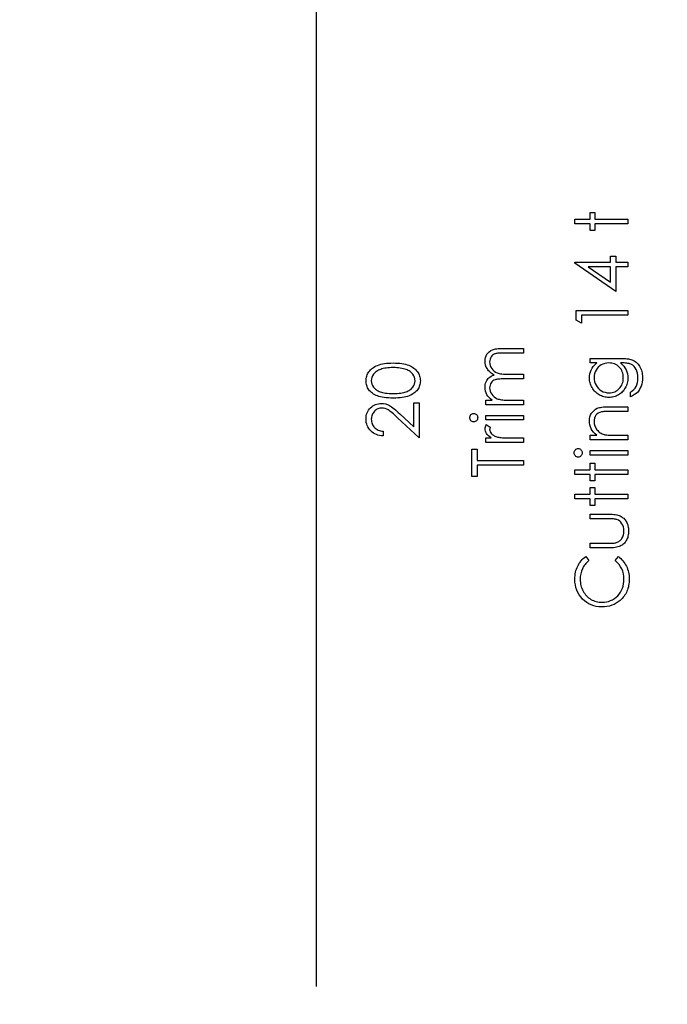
# Model space of a CAD drawing. Header units: inches. Extents: x 0.1 to 87.3, y 0.1 to 33.9.
# Tile 22 of 161: x 6 to 7.1, y 19.6 to 21.4. Entities that reach past the tile are written whole.
import ezdxf

# ---------------------------------------------------------------- set-up
doc = ezdxf.new("R2010")
doc.units = ezdxf.units.IN
doc.header["$MEASUREMENT"] = 0
doc.layers.add('DIMENSIONS', color=171, linetype='Continuous')
doc.layers.add('STATION_LINES', color=231, linetype='Continuous')
doc.styles.add('SLDTEXTSTYLE0', font='TXT', dxfattribs={"width": 0.75})
doc.dimstyles.new('SLDDIMSTYLE3', dxfattribs={"dimtxt": 0.125, "dimasz": 0.13, "dimexe": 0, "dimexo": 0.0625, "dimgap": 0.03125, "dimtad": 0, "dimtih": 1, "dimtoh": 1, "dimdec": 4, "dimlfac": 1.333333, "dimrnd": 1e-09, "dimzin": 12, "dimdsep": 46, "dimtxsty": 'SLDTEXTSTYLE0', "dimsah": 1, "dimcen": 0.09, "dimadec": 0, "dimazin": 3, "dimtfac": 1, "dimtdec": 4, "dimtofl": 0, "dimtmove": 0, "dimatfit": 3, "dimfxl": 0, "dimfrac": 2, "dimtolj": 1, "dimtzin": 12, "dimarcsym": 0})

# ---------------------------------------------------------------- blocks, each defined once
blk = doc.blocks.new('_D_6')
at = {"layer": 'DIMENSIONS'}
for p, q in [((1.8075, 22.5336), (1.8075, 18.1371)), ((31.7987, 22.2074), (31.7987, 18.1371)), ((1.8075, 18.2621), (17.0853, 18.2621)), ((31.7987, 18.2621), (17.7325, 18.2621))]:
    blk.add_line(p, q, dxfattribs=at)
for centre, start, end in [((17.3071, 18.2494), 153.4349, 206.5651), ((17.5106, 18.2494), 333.4349, 26.5651)]:
    blk.add_arc(centre, 0.2219, start, end, dxfattribs=at)
for points in [[(1.8075, 18.2621), (1.9375, 18.2421), (1.9375, 18.2821)], [(31.7987, 18.2621), (31.6687, 18.2821), (31.6687, 18.2421)]]:
    blk.add_solid(points, dxfattribs=at)
at = {"layer": 'DIMENSIONS', "insert": (17.1087, 18.3113), "char_height": 0.125, "attachment_point": 1, "style": 'SLDTEXTSTYLE0'}
blk.add_mtext('39.9883', dxfattribs=at)

msp = doc.modelspace()

# ---------------------------------------------------------------- linework, layer by layer
at = {"color": 7, "linetype": 'Continuous', "flags": 128}
for points in [[(6.962077, 20.983629), (6.962075, 20.992043), (6.962075, 20.992043), (6.989719, 20.992043), (6.989719, 20.992043), (6.989719, 21.004062), (6.989719, 21.004062), (6.998133, 21.004062), (6.998133, 21.004062), (6.998133, 20.992043), (6.998133, 20.992043), (7.058229, 20.992043), (7.058229, 20.992043), (7.058229, 20.983629), (7.058229, 20.983629), (6.998133, 20.983629), (6.998133, 20.983629), (6.998133, 20.97161), (6.998133, 20.97161), (6.989719, 20.97161), (6.989719, 20.97161), (6.989719, 20.983629), (6.989719, 20.983629), (6.962075, 20.983629)], [(6.962077, 20.912209), (6.962075, 20.913918), (6.962075, 20.913918), (7.026979, 20.913918), (7.026979, 20.913918), (7.026979, 20.924735), (7.026979, 20.924735), (7.036594, 20.924735), (7.036594, 20.924735), (7.036594, 20.913918), (7.036594, 20.913918), (7.058229, 20.913918), (7.058229, 20.913918), (7.058229, 20.905504), (7.058229, 20.905504), (7.036594, 20.905504), (7.036594, 20.905504), (7.036594, 20.861033), (7.036594, 20.861033), (6.962075, 20.912209)], [(7.026985, 20.905504), (6.986264, 20.905504), (6.986264, 20.905504), (7.026979, 20.87756), (7.026979, 20.87756), (7.026979, 20.905504)], [(6.964485, 20.808843), (6.964479, 20.826177), (6.964479, 20.826177), (7.058229, 20.826177), (7.058229, 20.826177), (7.058229, 20.817764), (7.058229, 20.817764), (6.974094, 20.817764), (6.974094, 20.817764), (6.974094, 20.803341), (6.974094, 20.803341), (6.964479, 20.808843)], [(6.800342, 20.655504), (6.800336, 20.663918), (6.800336, 20.663918), (6.812243, 20.663918), (6.812243, 20.663918), (6.809163, 20.666247), (6.806534, 20.668613), (6.804355, 20.670998), (6.802608, 20.673421), (6.802608, 20.673421), (6.801087, 20.67682), (6.799998, 20.680313), (6.79936, 20.683881), (6.799134, 20.687543), (6.799134, 20.687543), (6.799266, 20.690022), (6.799622, 20.692426), (6.800242, 20.694773), (6.801106, 20.697046), (6.802177, 20.699206), (6.803397, 20.70114), (6.804787, 20.702886), (6.806327, 20.704408), (6.80813, 20.705779), (6.810308, 20.707074), (6.812806, 20.708257), (6.815679, 20.709347), (6.815679, 20.709347), (6.813707, 20.710474), (6.811867, 20.711675), (6.810139, 20.712953), (6.808543, 20.714286), (6.807059, 20.715694), (6.805688, 20.717159), (6.804449, 20.718699), (6.803341, 20.720314), (6.8015, 20.723657), (6.800186, 20.72715), (6.799397, 20.730737), (6.799134, 20.734474), (6.799134, 20.734474), (6.79936, 20.737911), (6.800017, 20.741141), (6.801125, 20.744165), (6.802684, 20.746982), (6.804637, 20.749517), (6.806947, 20.751715), (6.809613, 20.753555), (6.812618, 20.755039), (6.814308, 20.755658), (6.816205, 20.756184), (6.818309, 20.756635), (6.8206, 20.75701), (6.823079, 20.757292), (6.825764, 20.757499), (6.828656, 20.75763), (6.831736, 20.757668), (6.831736, 20.757668), (6.868846, 20.757668), (6.868846, 20.757668), (6.868846, 20.749254), (6.868846, 20.749254), (6.831699, 20.749254), (6.831699, 20.749254), (6.82907, 20.749236), (6.826647, 20.74916), (6.82445, 20.749029), (6.822459, 20.74886), (6.820675, 20.748635), (6.819116, 20.748353), (6.817764, 20.748034), (6.816637, 20.747658), (6.814684, 20.746719), (6.812938, 20.745498), (6.811398, 20.743996), (6.810045, 20.742212), (6.808956, 20.740202), (6.808167, 20.737986), (6.807698, 20.735601), (6.807548, 20.73301), (6.807548, 20.73301), (6.807792, 20.729836), (6.808487, 20.726812), (6.80967, 20.723901), (6.811304, 20.721141), (6.813332, 20.718624), (6.815679, 20.716483), (6.818346, 20.714699), (6.821313, 20.713272), (6.823004, 20.71269), (6.824957, 20.712183), (6.827173, 20.711769), (6.829671, 20.711413), (6.832394, 20.71115), (6.835398, 20.710943), (6.838666, 20.71083), (6.842197, 20.710793), (6.842197, 20.710793), (6.868846, 20.710793), (6.868846, 20.710793), (6.868846, 20.702379), (6.868846, 20.702379), (6.834009, 20.702379), (6.834009, 20.702379), (6.83106, 20.702361), (6.828337, 20.702285), (6.825877, 20.702154), (6.823661, 20.701985), (6.821689, 20.70176), (6.81998, 20.701497), (6.818496, 20.701177), (6.817276, 20.700802), (6.815172, 20.699882), (6.813294, 20.698661), (6.811642, 20.69714), (6.810196, 20.695337), (6.809031, 20.693309), (6.808205, 20.691074), (6.807717, 20.68867), (6.807548, 20.686078), (6.807548, 20.686078), (6.807773, 20.683036), (6.808468, 20.680087), (6.809613, 20.677233), (6.81121, 20.674491), (6.8132, 20.671974), (6.81551, 20.669796), (6.818121, 20.667974), (6.82105, 20.666509), (6.822703, 20.665908), (6.824562, 20.665383), (6.826628, 20.664932), (6.828901, 20.664575), (6.831361, 20.664275), (6.834046, 20.664087), (6.83692, 20.663955), (6.840018, 20.663918), (6.840018, 20.663918), (6.868846, 20.663918), (6.868846, 20.663918), (6.868846, 20.655504), (6.868846, 20.655504), (6.800336, 20.655504)], [(6.632637, 20.667524), (6.628118, 20.66758), (6.623873, 20.667768), (6.619873, 20.668087), (6.616155, 20.668519), (6.612699, 20.669064), (6.609507, 20.669758), (6.606577, 20.670566), (6.60391, 20.671486), (6.60145, 20.672519), (6.59914, 20.673665), (6.596999, 20.674923), (6.59499, 20.676275), (6.593149, 20.677721), (6.591459, 20.679261), (6.589919, 20.680914), (6.588529, 20.682679), (6.587309, 20.68452), (6.586238, 20.686416), (6.585356, 20.688351), (6.584623, 20.69036), (6.584041, 20.692407), (6.583628, 20.69451), (6.583384, 20.696651), (6.583309, 20.698867), (6.583309, 20.698867), (6.583384, 20.701102), (6.583647, 20.7033), (6.584041, 20.705422), (6.584623, 20.707506), (6.585356, 20.709535), (6.586276, 20.711506), (6.587327, 20.713441), (6.588567, 20.7153), (6.589957, 20.717084), (6.591534, 20.718793), (6.593243, 20.720389), (6.59514, 20.721892), (6.597187, 20.7233), (6.599422, 20.724615), (6.601788, 20.725817), (6.604342, 20.726944), (6.607084, 20.727939), (6.61007, 20.728822), (6.613263, 20.729554), (6.616681, 20.730155), (6.620324, 20.730625), (6.624211, 20.730963), (6.628306, 20.73115), (6.632625, 20.731225), (6.632625, 20.731225), (6.636926, 20.73115), (6.64102, 20.730963), (6.64487, 20.730625), (6.648494, 20.730174), (6.651893, 20.729573), (6.655086, 20.72884), (6.658034, 20.727995), (6.660757, 20.727), (6.663293, 20.725892), (6.665659, 20.72469), (6.667875, 20.723394), (6.669941, 20.721986), (6.671819, 20.720483), (6.673547, 20.718868), (6.675124, 20.717159), (6.676533, 20.715356), (6.677791, 20.713478), (6.678861, 20.711544), (6.679782, 20.709553), (6.680533, 20.707525), (6.681115, 20.70544), (6.681528, 20.7033), (6.681791, 20.701102), (6.681866, 20.698867), (6.681866, 20.698867), (6.681791, 20.696651), (6.681547, 20.69451), (6.681134, 20.692407), (6.68057, 20.690379), (6.679857, 20.688388), (6.678955, 20.686454), (6.677904, 20.684576), (6.676702, 20.682754), (6.675331, 20.681008), (6.67381, 20.679355), (6.672119, 20.677815), (6.67026, 20.676369), (6.668251, 20.675017), (6.666091, 20.673759), (6.663762, 20.672594), (6.661283, 20.671543), (6.658598, 20.670603), (6.655649, 20.669777), (6.652457, 20.669101), (6.649001, 20.668538), (6.645283, 20.668087), (6.64132, 20.667768), (6.637095, 20.66758), (6.632625, 20.667524)], [(6.98973, 20.731225), (6.989719, 20.739639), (6.989719, 20.739639), (7.044088, 20.739639), (7.044088, 20.739639), (7.047562, 20.739601), (7.050792, 20.739489), (7.053778, 20.739282), (7.05652, 20.739019), (7.059037, 20.738662), (7.06129, 20.73823), (7.063318, 20.737723), (7.065103, 20.737141), (7.065103, 20.737141), (7.067394, 20.736202), (7.069535, 20.735113), (7.071544, 20.733873), (7.073422, 20.732465), (7.075169, 20.730887), (7.076784, 20.729178), (7.078249, 20.7273), (7.079582, 20.725253), (7.080784, 20.723094), (7.081817, 20.720821), (7.082681, 20.718436), (7.083394, 20.715939), (7.083958, 20.713347), (7.084352, 20.710643), (7.084596, 20.707826), (7.084671, 20.704915), (7.084671, 20.704915), (7.084521, 20.70067), (7.084052, 20.696651), (7.083263, 20.692839), (7.082155, 20.689252), (7.080784, 20.685947), (7.079206, 20.682961), (7.077422, 20.680313), (7.075413, 20.677965), (7.073046, 20.675824), (7.070211, 20.673777), (7.066868, 20.671805), (7.063037, 20.669927), (7.063037, 20.669927), (7.063037, 20.678341), (7.063037, 20.678341), (7.066192, 20.680463), (7.068896, 20.682886), (7.071168, 20.68559), (7.073009, 20.688576), (7.074436, 20.6919), (7.07545, 20.6956), (7.076051, 20.699656), (7.076258, 20.704107), (7.076258, 20.704107), (7.076051, 20.708502), (7.07545, 20.712539), (7.074436, 20.71622), (7.073009, 20.719544), (7.071281, 20.722474), (7.069366, 20.724953), (7.067225, 20.726962), (7.064877, 20.72854), (7.063544, 20.729178), (7.062023, 20.729723), (7.060295, 20.730174), (7.058379, 20.730549), (7.056238, 20.73085), (7.05391, 20.731056), (7.051374, 20.731188), (7.048651, 20.731225), (7.048651, 20.731225), (7.045102, 20.731225), (7.045102, 20.731225), (7.048088, 20.728596), (7.050717, 20.725704), (7.052952, 20.72253), (7.05483, 20.719075), (7.056313, 20.715431), (7.057384, 20.711675), (7.058022, 20.707826), (7.058229, 20.703844), (7.058229, 20.703844), (7.058154, 20.701497), (7.057947, 20.699187), (7.057572, 20.696914), (7.057065, 20.69468), (7.056407, 20.692482), (7.055619, 20.690323), (7.054661, 20.688182), (7.053572, 20.686097), (7.052351, 20.684088), (7.051036, 20.682191), (7.049628, 20.680407), (7.048107, 20.678735), (7.046492, 20.677195), (7.044783, 20.675768), (7.042961, 20.674453), (7.041045, 20.673251), (7.039055, 20.6722), (7.037008, 20.67128), (7.034923, 20.670491), (7.032782, 20.669852), (7.030604, 20.669364), (7.028369, 20.669007), (7.026078, 20.668801), (7.023749, 20.668725), (7.023749, 20.668725), (7.02142, 20.668801), (7.01911, 20.669026), (7.016857, 20.669383), (7.014641, 20.669909), (7.012462, 20.670566), (7.010321, 20.671373), (7.008237, 20.672331), (7.006171, 20.673439), (7.00418, 20.674679), (7.002302, 20.676031), (7.000537, 20.677496), (6.998865, 20.679073), (6.997307, 20.680764), (6.99586, 20.682566), (6.994508, 20.684482), (6.993269, 20.68651), (6.992161, 20.688614), (6.991184, 20.690736), (6.990377, 20.692895), (6.989701, 20.695074), (6.989194, 20.69729), (6.988818, 20.699544), (6.988593, 20.701816), (6.988517, 20.704107), (6.988517, 20.704107), (6.988705, 20.707882), (6.98925, 20.711525), (6.990151, 20.715037), (6.991428, 20.718418), (6.993156, 20.721704), (6.995447, 20.724953), (6.998302, 20.728108), (7.001701, 20.731225), (7.001701, 20.731225), (6.989719, 20.731225)], [(6.996939, 20.704783), (6.997156, 20.701102), (6.997832, 20.697553), (6.99894, 20.694154), (7.000499, 20.690867), (7.002471, 20.687825), (7.004781, 20.685139), (7.007429, 20.682792), (7.010415, 20.680782), (7.013645, 20.679186), (7.017007, 20.678059), (7.020481, 20.677364), (7.024087, 20.677139), (7.024087, 20.677139), (7.02681, 20.677252), (7.02942, 20.677608), (7.031918, 20.678209), (7.034284, 20.679036), (7.036519, 20.680087), (7.038641, 20.681383), (7.040651, 20.682923), (7.042529, 20.684689), (7.044238, 20.686642), (7.045722, 20.688745), (7.046961, 20.690999), (7.047994, 20.693365), (7.048783, 20.695881), (7.049365, 20.698548), (7.049703, 20.701346), (7.049816, 20.704276), (7.049816, 20.704276), (7.049703, 20.707243), (7.049365, 20.71006), (7.048801, 20.712727), (7.048013, 20.715244), (7.046999, 20.71761), (7.04574, 20.719826), (7.044275, 20.721911), (7.042585, 20.723826), (7.040707, 20.725554), (7.038679, 20.727056), (7.036519, 20.728333), (7.034228, 20.729385), (7.031787, 20.730193), (7.029195, 20.730756), (7.026472, 20.731113), (7.023599, 20.731225), (7.023599, 20.731225), (7.019861, 20.731019), (7.01635, 20.73038), (7.013025, 20.72931), (7.009908, 20.727826), (7.007053, 20.725948), (7.004537, 20.723713), (7.002302, 20.721141), (7.000405, 20.718192), (6.998884, 20.715018), (6.997795, 20.711732), (6.997156, 20.708314), (6.996931, 20.704783)], [(6.632595, 20.675937), (6.636343, 20.675975), (6.639874, 20.676125), (6.643161, 20.67635), (6.646222, 20.676651), (6.649039, 20.677064), (6.651612, 20.677552), (6.653959, 20.678134), (6.656062, 20.67881), (6.657997, 20.67958), (6.6598, 20.680425), (6.66149, 20.681346), (6.663067, 20.68236), (6.664513, 20.683468), (6.665847, 20.684651), (6.667049, 20.685928), (6.668138, 20.68728), (6.669941, 20.690135), (6.671218, 20.693064), (6.671988, 20.696069), (6.672251, 20.699149), (6.672251, 20.699149), (6.672007, 20.702248), (6.671255, 20.705253), (6.669997, 20.708145), (6.668232, 20.710943), (6.667161, 20.712276), (6.665978, 20.713516), (6.664645, 20.71468), (6.663199, 20.71577), (6.66164, 20.716765), (6.659931, 20.717685), (6.658109, 20.718511), (6.656156, 20.719263), (6.656156, 20.719263), (6.65364, 20.720089), (6.651011, 20.720821), (6.64825, 20.721422), (6.645377, 20.721929), (6.642372, 20.722305), (6.639236, 20.722587), (6.635968, 20.722756), (6.632587, 20.722812), (6.632587, 20.722812), (6.629207, 20.722756), (6.625977, 20.722624), (6.622916, 20.722361), (6.620005, 20.722023), (6.617244, 20.721573), (6.614652, 20.721047), (6.612211, 20.720389), (6.60992, 20.719657), (6.607779, 20.718831), (6.605807, 20.717929), (6.603967, 20.716953), (6.602276, 20.715901), (6.600736, 20.714774), (6.599347, 20.713553), (6.598088, 20.712276), (6.596999, 20.710924), (6.595215, 20.708088), (6.593938, 20.705196), (6.593187, 20.70221), (6.592924, 20.699149), (6.592924, 20.699149), (6.593187, 20.69605), (6.593938, 20.693027), (6.595215, 20.690116), (6.596999, 20.68728), (6.598088, 20.685928), (6.59929, 20.68467), (6.600605, 20.683487), (6.602051, 20.682397), (6.603629, 20.681383), (6.6053, 20.680444), (6.607103, 20.679599), (6.609037, 20.678829), (6.611141, 20.678153), (6.613488, 20.677571), (6.61608, 20.677064), (6.618916, 20.676669), (6.621977, 20.67635), (6.625263, 20.676125), (6.628813, 20.675975), (6.632587, 20.675937)], [(6.614573, 20.607427), (6.614559, 20.599014), (6.614559, 20.599014), (6.611216, 20.599239), (6.608023, 20.599728), (6.604999, 20.60046), (6.602107, 20.601474), (6.599384, 20.602732), (6.596793, 20.604254), (6.59437, 20.606038), (6.592098, 20.608085), (6.590032, 20.61032), (6.588248, 20.612705), (6.586745, 20.615202), (6.585506, 20.617813), (6.584548, 20.620573), (6.583853, 20.623447), (6.58344, 20.626452), (6.583309, 20.629588), (6.583309, 20.629588), (6.58344, 20.632668), (6.583834, 20.635616), (6.584473, 20.638396), (6.585393, 20.641044), (6.586557, 20.643523), (6.587985, 20.645851), (6.589656, 20.648049), (6.591609, 20.650077), (6.593731, 20.651917), (6.595948, 20.653495), (6.598257, 20.654847), (6.600661, 20.655955), (6.60314, 20.6568), (6.605732, 20.65742), (6.608399, 20.657777), (6.611178, 20.657908), (6.611178, 20.657908), (6.615084, 20.657664), (6.618859, 20.656932), (6.622502, 20.65573), (6.626033, 20.654021), (6.627836, 20.652931), (6.629808, 20.651617), (6.63193, 20.650077), (6.634202, 20.648312), (6.636625, 20.646302), (6.639198, 20.644086), (6.641921, 20.641626), (6.644813, 20.63894), (6.644813, 20.63894), (6.669847, 20.615484), (6.669847, 20.615484), (6.669847, 20.65911), (6.669847, 20.65911), (6.679462, 20.65911), (6.679462, 20.65911), (6.679462, 20.595408), (6.679462, 20.595408), (6.640663, 20.631766), (6.640663, 20.631766), (6.637883, 20.634414), (6.635292, 20.636818), (6.632888, 20.638978), (6.630672, 20.640893), (6.628625, 20.642565), (6.626784, 20.644011), (6.625113, 20.645194), (6.623629, 20.646152), (6.620812, 20.647617), (6.61792, 20.648668), (6.614972, 20.649288), (6.611929, 20.649495), (6.611929, 20.649495), (6.610014, 20.649401), (6.608173, 20.649119), (6.606408, 20.648668), (6.604699, 20.64803), (6.603046, 20.647185), (6.601488, 20.646171), (6.599985, 20.644988), (6.598539, 20.643598), (6.597225, 20.642077), (6.596079, 20.64048), (6.595121, 20.638809), (6.594332, 20.637044), (6.593713, 20.635184), (6.593281, 20.633269), (6.593018, 20.631259), (6.592924, 20.629156), (6.592924, 20.629156), (6.593018, 20.626959), (6.593281, 20.624855), (6.593713, 20.622846), (6.594351, 20.62093), (6.59514, 20.619109), (6.596117, 20.617381), (6.597262, 20.615747), (6.598595, 20.614207), (6.600098, 20.612799), (6.601732, 20.611559), (6.603516, 20.61047), (6.605431, 20.609531), (6.607497, 20.608761), (6.609713, 20.60816), (6.612061, 20.607709), (6.614559, 20.607427)], [(6.771492, 20.632029), (6.771621, 20.633588), (6.772016, 20.635034), (6.772692, 20.636367), (6.773612, 20.637569), (6.77472, 20.638584), (6.77596, 20.639297), (6.777293, 20.639729), (6.778739, 20.639879), (6.778739, 20.639879), (6.780148, 20.639729), (6.781462, 20.639297), (6.782683, 20.638584), (6.783791, 20.637569), (6.784711, 20.636367), (6.785387, 20.635034), (6.785782, 20.633588), (6.785913, 20.632029), (6.785913, 20.632029), (6.785782, 20.630489), (6.785387, 20.629081), (6.784711, 20.627747), (6.783791, 20.626546), (6.782683, 20.62555), (6.781462, 20.624837), (6.780148, 20.624405), (6.778739, 20.624254), (6.778739, 20.624254), (6.777293, 20.624405), (6.77596, 20.624837), (6.77472, 20.62555), (6.773612, 20.626546), (6.772692, 20.627747), (6.772016, 20.629081), (6.771621, 20.630489), (6.77149, 20.632029)], [(6.800342, 20.62786), (6.800336, 20.636274), (6.800336, 20.636274), (6.868846, 20.636274), (6.868846, 20.636274), (6.868846, 20.62786), (6.868846, 20.62786), (6.800336, 20.62786)], [(6.98973, 20.591802), (6.989719, 20.600216), (6.989719, 20.600216), (7.002077, 20.600216), (7.002077, 20.600216), (6.998771, 20.602977), (6.995954, 20.605869), (6.993607, 20.608911), (6.991748, 20.612104), (6.990339, 20.615428), (6.989325, 20.618902), (6.988724, 20.622527), (6.988517, 20.626283), (6.988517, 20.626283), (6.988762, 20.630076), (6.989494, 20.633644), (6.990696, 20.636987), (6.992386, 20.640105), (6.99449, 20.642922), (6.996931, 20.645363), (6.999692, 20.647391), (7.002809, 20.649025), (7.004574, 20.649701), (7.006546, 20.650283), (7.008762, 20.650772), (7.011204, 20.651185), (7.013871, 20.651485), (7.016763, 20.651711), (7.019899, 20.651861), (7.023242, 20.651899), (7.023242, 20.651899), (7.058229, 20.651899), (7.058229, 20.651899), (7.058229, 20.643485), (7.058229, 20.643485), (7.026002, 20.643485), (7.026002, 20.643485), (7.023204, 20.643466), (7.02065, 20.643429), (7.01834, 20.643354), (7.016274, 20.643241), (7.014434, 20.643091), (7.012856, 20.642922), (7.011504, 20.642715), (7.010415, 20.64249), (7.010415, 20.64249), (7.00726, 20.641532), (7.004537, 20.640199), (7.002208, 20.638508), (7.000311, 20.636461), (6.998828, 20.634058), (6.997776, 20.631316), (6.997138, 20.628236), (6.996931, 20.624818), (6.996931, 20.624818), (6.997006, 20.622789), (6.99725, 20.620818), (6.997663, 20.618883), (6.998246, 20.617024), (6.998978, 20.615202), (6.999861, 20.613437), (7.000931, 20.611728), (7.002152, 20.610075), (7.003504, 20.608517), (7.004912, 20.607108), (7.006415, 20.605831), (7.007992, 20.604686), (7.009645, 20.60369), (7.011373, 20.602826), (7.013194, 20.602094), (7.015072, 20.601512), (7.015072, 20.601512), (7.016462, 20.601211), (7.018115, 20.600948), (7.020012, 20.600723), (7.02219, 20.600535), (7.024613, 20.600404), (7.027298, 20.600291), (7.030247, 20.600235), (7.033458, 20.600216), (7.033458, 20.600216), (7.058229, 20.600216), (7.058229, 20.600216), (7.058229, 20.591802), (7.058229, 20.591802), (6.989719, 20.591802)], [(6.800342, 20.586995), (6.800336, 20.595408), (6.800336, 20.595408), (6.810421, 20.595408), (6.810421, 20.595408), (6.807642, 20.597324), (6.805275, 20.599296), (6.803322, 20.601305), (6.801782, 20.603371), (6.800618, 20.605493), (6.799791, 20.607672), (6.799303, 20.609869), (6.799134, 20.612122), (6.799134, 20.612122), (6.799284, 20.613869), (6.799716, 20.615672), (6.800449, 20.617531), (6.801482, 20.619447), (6.801482, 20.619447), (6.808768, 20.614827), (6.808768, 20.614827), (6.808242, 20.613606), (6.807848, 20.612479), (6.807623, 20.611446), (6.807548, 20.610526), (6.807548, 20.610526), (6.807773, 20.608517), (6.808449, 20.606526), (6.809557, 20.604592), (6.811135, 20.602676), (6.812092, 20.601756), (6.813182, 20.600892), (6.814402, 20.600103), (6.815736, 20.599352), (6.817182, 20.598657), (6.818778, 20.598019), (6.820487, 20.597436), (6.822309, 20.596911), (6.822309, 20.596911), (6.823943, 20.596554), (6.825971, 20.596253), (6.828337, 20.59599), (6.831098, 20.595784), (6.834215, 20.595615), (6.837727, 20.595502), (6.841577, 20.595427), (6.845821, 20.595408), (6.845821, 20.595408), (6.868846, 20.595408), (6.868846, 20.595408), (6.868846, 20.586995), (6.868846, 20.586995), (6.800336, 20.586995)], [(6.784713, 20.525697), (6.775096, 20.525697), (6.775096, 20.525697), (6.775096, 20.574975), (6.775096, 20.574975), (6.784711, 20.574975), (6.784711, 20.574975), (6.784711, 20.554543), (6.784711, 20.554543), (6.868846, 20.554543), (6.868846, 20.554543), (6.868846, 20.546129), (6.868846, 20.546129), (6.784711, 20.546129), (6.784711, 20.546129), (6.784711, 20.525697)], [(6.96088, 20.568327), (6.961005, 20.569886), (6.961399, 20.571332), (6.962075, 20.572666), (6.962995, 20.573867), (6.964103, 20.574882), (6.965343, 20.575595), (6.966676, 20.576027), (6.968122, 20.576177), (6.968122, 20.576177), (6.969531, 20.576027), (6.970845, 20.575595), (6.972066, 20.574882), (6.973174, 20.573867), (6.974094, 20.572666), (6.974771, 20.571332), (6.975165, 20.569886), (6.975296, 20.568327), (6.975296, 20.568327), (6.975165, 20.566787), (6.974771, 20.565379), (6.974094, 20.564046), (6.973174, 20.562844), (6.972066, 20.561848), (6.970845, 20.561135), (6.969531, 20.560703), (6.968122, 20.560552), (6.968122, 20.560552), (6.966676, 20.560703), (6.965343, 20.561135), (6.964103, 20.561848), (6.962995, 20.562844), (6.962075, 20.564046), (6.961399, 20.565379), (6.961005, 20.566787), (6.960873, 20.568327)], [(6.98973, 20.564158), (6.989719, 20.572572), (6.989719, 20.572572), (7.058229, 20.572572), (7.058229, 20.572572), (7.058229, 20.564158), (7.058229, 20.564158), (6.989719, 20.564158)], [(6.962077, 20.529302), (6.962075, 20.537716), (6.962075, 20.537716), (6.989719, 20.537716), (6.989719, 20.537716), (6.989719, 20.549735), (6.989719, 20.549735), (6.998133, 20.549735), (6.998133, 20.549735), (6.998133, 20.537716), (6.998133, 20.537716), (7.058229, 20.537716), (7.058229, 20.537716), (7.058229, 20.529302), (7.058229, 20.529302), (6.998133, 20.529302), (6.998133, 20.529302), (6.998133, 20.517283), (6.998133, 20.517283), (6.989719, 20.517283), (6.989719, 20.517283), (6.989719, 20.529302), (6.989719, 20.529302), (6.962075, 20.529302)], [(6.962077, 20.484831), (6.962075, 20.493245), (6.962075, 20.493245), (6.989719, 20.493245), (6.989719, 20.493245), (6.989719, 20.505264), (6.989719, 20.505264), (6.998133, 20.505264), (6.998133, 20.505264), (6.998133, 20.493245), (6.998133, 20.493245), (7.058229, 20.493245), (7.058229, 20.493245), (7.058229, 20.484831), (7.058229, 20.484831), (6.998133, 20.484831), (6.998133, 20.484831), (6.998133, 20.472812), (6.998133, 20.472812), (6.989719, 20.472812), (6.989719, 20.472812), (6.989719, 20.484831), (6.989719, 20.484831), (6.962075, 20.484831)], [(6.98973, 20.395889), (6.989719, 20.404302), (6.989719, 20.404302), (7.021495, 20.404302), (7.021495, 20.404302), (7.024293, 20.404321), (7.026848, 20.404378), (7.029195, 20.40449), (7.031317, 20.40464), (7.033195, 20.404828), (7.034867, 20.405054), (7.036294, 20.405317), (7.037515, 20.405636), (7.037515, 20.405636), (7.039036, 20.406199), (7.040482, 20.406857), (7.041834, 20.407645), (7.043111, 20.408528), (7.044313, 20.409542), (7.045421, 20.410669), (7.046454, 20.41189), (7.047393, 20.413242), (7.04897, 20.41619), (7.050116, 20.41942), (7.050792, 20.422913), (7.051017, 20.426669), (7.051017, 20.426669), (7.050792, 20.430425), (7.050135, 20.433881), (7.049027, 20.437036), (7.047487, 20.439891), (7.04559, 20.442388), (7.043393, 20.444473), (7.040933, 20.446144), (7.038191, 20.447384), (7.038191, 20.447384), (7.037064, 20.447703), (7.035674, 20.447985), (7.034003, 20.448229), (7.03205, 20.448436), (7.029815, 20.448586), (7.027317, 20.44868), (7.024538, 20.448755), (7.021495, 20.448774), (7.021495, 20.448774), (6.989719, 20.448774), (6.989719, 20.448774), (6.989719, 20.457187), (6.989719, 20.457187), (7.023073, 20.457187), (7.023073, 20.457187), (7.026472, 20.457131), (7.029665, 20.45698), (7.032651, 20.456718), (7.035411, 20.456342), (7.037947, 20.455872), (7.040257, 20.45529), (7.04236, 20.454595), (7.044257, 20.453807), (7.045984, 20.452905), (7.047618, 20.45191), (7.049158, 20.450783), (7.050604, 20.449581), (7.051938, 20.448248), (7.053196, 20.44682), (7.054342, 20.44528), (7.055393, 20.443628), (7.056332, 20.441881), (7.057159, 20.440022), (7.057853, 20.43805), (7.058417, 20.435984), (7.058868, 20.433787), (7.059187, 20.431496), (7.059375, 20.429111), (7.059431, 20.426594), (7.059431, 20.426594), (7.059375, 20.424097), (7.059187, 20.421693), (7.058868, 20.419402), (7.058417, 20.417204), (7.057853, 20.41512), (7.057159, 20.413148), (7.056332, 20.41127), (7.055393, 20.409504), (7.054342, 20.407852), (7.053177, 20.406293), (7.051938, 20.404847), (7.050586, 20.403514), (7.049121, 20.402293), (7.047562, 20.401185), (7.045909, 20.400171), (7.044163, 20.399269), (7.042247, 20.398481), (7.040106, 20.397786), (7.037721, 20.397204), (7.03513, 20.396734), (7.032294, 20.396358), (7.029251, 20.396096), (7.025965, 20.395945), (7.022453, 20.395889), (7.022453, 20.395889), (6.989719, 20.395889)], [(6.98169, 20.380264), (6.987316, 20.372902), (6.987316, 20.372902), (6.985456, 20.371306), (6.98371, 20.369634), (6.982076, 20.367888), (6.980555, 20.366066), (6.979165, 20.364151), (6.977869, 20.362179), (6.976705, 20.360113), (6.975653, 20.357972), (6.973925, 20.353502), (6.972686, 20.348826), (6.971935, 20.343943), (6.971691, 20.338835), (6.971691, 20.338835), (6.971766, 20.336018), (6.972029, 20.333239), (6.972442, 20.330516), (6.973024, 20.327868), (6.973775, 20.325238), (6.974677, 20.322684), (6.975766, 20.320187), (6.977005, 20.317726), (6.978395, 20.31536), (6.979897, 20.313144), (6.981513, 20.311059), (6.98324, 20.309106), (6.985081, 20.307285), (6.987034, 20.305613), (6.9891, 20.304073), (6.991278, 20.302665), (6.993551, 20.301407), (6.995898, 20.300336), (6.998321, 20.299416), (7.000818, 20.298665), (7.003373, 20.298082), (7.005983, 20.297669), (7.008687, 20.297406), (7.011448, 20.297331), (7.011448, 20.297331), (7.015598, 20.297519), (7.019561, 20.298082), (7.023354, 20.299003), (7.026979, 20.300317), (7.030416, 20.301989), (7.033684, 20.304055), (7.036782, 20.306477), (7.039693, 20.309275), (7.042341, 20.312355), (7.044651, 20.315642), (7.046585, 20.319116), (7.048182, 20.322778), (7.049421, 20.326647), (7.050304, 20.330703), (7.050848, 20.334966), (7.051017, 20.339417), (7.051017, 20.339417), (7.050773, 20.344319), (7.050041, 20.349014), (7.04882, 20.353502), (7.047111, 20.357803), (7.044914, 20.361878), (7.042228, 20.365766), (7.039055, 20.369428), (7.035392, 20.372902), (7.035392, 20.372902), (7.04097, 20.380264), (7.04097, 20.380264), (7.043243, 20.378461), (7.045402, 20.376546), (7.047412, 20.374536), (7.04929, 20.372414), (7.051036, 20.370179), (7.052651, 20.367832), (7.054135, 20.365371), (7.055487, 20.362817), (7.056689, 20.360169), (7.057741, 20.357446), (7.058623, 20.354648), (7.059356, 20.351756), (7.0599, 20.348807), (7.060314, 20.345765), (7.060558, 20.342666), (7.060633, 20.339474), (7.060633, 20.339474), (7.060577, 20.33645), (7.06037, 20.333502), (7.060051, 20.330647), (7.0596, 20.327868), (7.059037, 20.325163), (7.058323, 20.322553), (7.057497, 20.320018), (7.056539, 20.317557), (7.05545, 20.315172), (7.054229, 20.312881), (7.052877, 20.310665), (7.051412, 20.308524), (7.049816, 20.306477), (7.048088, 20.304505), (7.046229, 20.302608), (7.044238, 20.300806), (7.044238, 20.300806), (7.040688, 20.298026), (7.036951, 20.295603), (7.033045, 20.293556), (7.02897, 20.291885), (7.024688, 20.290589), (7.020237, 20.289669), (7.015617, 20.289106), (7.010809, 20.288918), (7.010809, 20.288918), (7.005758, 20.289143), (7.000912, 20.289819), (6.996274, 20.290946), (6.991842, 20.292524), (6.987616, 20.294533), (6.983578, 20.297012), (6.979766, 20.299923), (6.976141, 20.303303), (6.972836, 20.307022), (6.969982, 20.310947), (6.967578, 20.315116), (6.965587, 20.31951), (6.964047, 20.32413), (6.962958, 20.328976), (6.962301, 20.334065), (6.962075, 20.339361), (6.962075, 20.339361), (6.96215, 20.342591), (6.962394, 20.345746), (6.962808, 20.348807), (6.963371, 20.351793), (6.964085, 20.354704), (6.964967, 20.35754), (6.966019, 20.360301), (6.967221, 20.362968), (6.968573, 20.36554), (6.970057, 20.368001), (6.971672, 20.370348), (6.973418, 20.372564), (6.975296, 20.374668), (6.977287, 20.376658), (6.979428, 20.378517), (6.981682, 20.380264)]]:
    msp.add_lwpolyline(points, dxfattribs=at)
at = {"layer": 'STATION_LINES'}
msp.add_line((6.493685, 19.600705), (6.493685, 22.614639), dxfattribs=at)

# ---------------------------------------------------------------- dimensions: what is measured, and where the dimension line sits
at = {"layer": 'DIMENSIONS'}
dim = msp.add_linear_dim(base=(1.807477, 18.262123), p1=(31.798685, 22.257365), p2=(1.807477, 22.583647), text='(<>)', dimstyle='SLDDIMSTYLE3', dxfattribs=at)
dim.commit()
dim.dimension.update_dxf_attribs({"geometry": '_D_6', "text_midpoint": (17.408862, 18.262123), "dimtype": 160})

doc.saveas('drawing.dxf')
